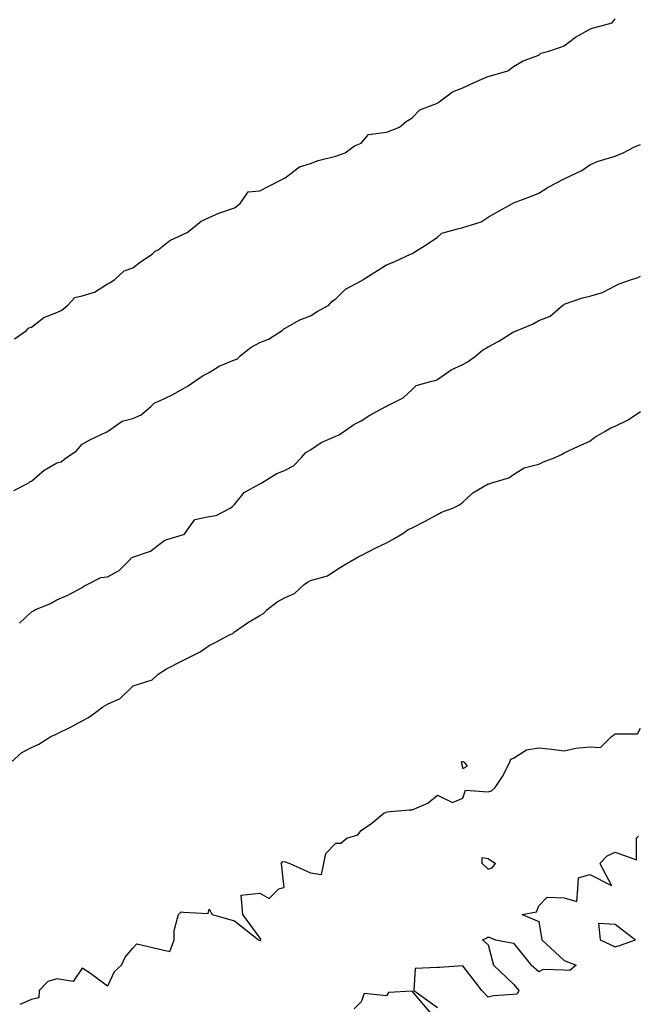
# Model space of a CAD drawing. Header units: inches. Extents: x 158323 to 160611, y 432808 to 437248.
# Tile 99 of 228: x 159425 to 159437, y 436784 to 436804. Entities that reach past the tile are written whole.
import ezdxf

# ---------------------------------------------------------------- set-up
doc = ezdxf.new("R2010")
doc.units = ezdxf.units.IN
doc.header["$MEASUREMENT"] = 0
for name, color, linetype, lineweight in [('Hoogtelijn-bestaand 10.00 M', 7, 'Continuous', 15), ('Hoogtelijn-bestaand 11.00 M', 7, 'Continuous', 15), ('Hoogtelijn-bestaand 12.00 M', 7, 'Continuous', 15), ('Hoogtelijn-bestaand 8.00 M', 7, 'Continuous', 15), ('Hoogtelijn-bestaand 9.00 M', 7, 'Continuous', 15)]:
    doc.layers.add(name, color=color, linetype=linetype, lineweight=lineweight)

msp = doc.modelspace()

# ---------------------------------------------------------------- linework, layer by layer
at = {"layer": 'Hoogtelijn-bestaand 10.00 M', "color": 252, "linetype": 'Continuous', "lineweight": 25}
for p, q in [((159436.75, 436798.63, 10), (159436.83, 436798.67, 10)), ((159436.83, 436798.67, 10), (159437.074, 436798.75, 10)), ((159437.074, 436798.75, 10), (159437.205, 436798.795, 10)), ((159437.205, 436798.795, 10), (159437.25, 436798.817, 10)), ((159436.25, 436798.427, 10), (159436.504, 436798.496, 10)), ((159436.504, 436798.496, 10), (159436.75, 436798.63, 10)), ((159435.75, 436798.266, 10), (159436.108, 436798.392, 10)), ((159436.108, 436798.392, 10), (159436.25, 436798.427, 10)), ((159435.471, 436798.029, 10), (159435.72, 436798.25, 10)), ((159435.72, 436798.25, 10), (159435.74, 436798.26, 10)), ((159435.74, 436798.26, 10), (159435.75, 436798.266, 10)), ((159435.125, 436797.875, 10), (159435.25, 436797.943, 10)), ((159435.25, 436797.943, 10), (159435.471, 436798.029, 10)), ((159434.463, 436797.537, 10), (159434.75, 436797.721, 10)), ((159434.75, 436797.721, 10), (159434.771, 436797.729, 10)), ((159434.771, 436797.729, 10), (159434.818, 436797.75, 10)), ((159434.818, 436797.75, 10), (159435.125, 436797.875, 10)), ((159434.25, 436797.427, 10), (159434.463, 436797.537, 10)), ((159434.008, 436797.25, 10), (159434.136, 436797.364, 10)), ((159434.136, 436797.364, 10), (159434.25, 436797.427, 10)), ((159433.75, 436797.08, 10), (159433.859, 436797.141, 10)), ((159433.859, 436797.141, 10), (159434.008, 436797.25, 10)), ((159433.25, 436796.783, 10), (159433.524, 436796.976, 10)), ((159433.524, 436796.976, 10), (159433.75, 436797.08, 10)), ((159432.833, 436796.667, 10), (159433.138, 436796.75, 10)), ((159433.138, 436796.75, 10), (159433.227, 436796.773, 10)), ((159433.227, 436796.773, 10), (159433.25, 436796.783, 10)), ((159432.575, 436796.425, 10), (159432.75, 436796.587, 10)), ((159432.75, 436796.587, 10), (159432.833, 436796.667, 10)), ((159432.25, 436796.258, 10), (159432.575, 436796.425, 10)), ((159431.916, 436796.084, 10), (159432.235, 436796.25, 10)), ((159432.235, 436796.25, 10), (159432.245, 436796.255, 10)), ((159432.245, 436796.255, 10), (159432.25, 436796.258, 10)), ((159431.602, 436795.898, 10), (159431.75, 436795.972, 10)), ((159431.75, 436795.972, 10), (159431.916, 436796.084, 10)), ((159431.401, 436795.75, 10), (159431.602, 436795.898, 10)), ((159430.96, 436795.54, 10), (159431.25, 436795.668, 10)), ((159431.25, 436795.668, 10), (159431.307, 436795.693, 10)), ((159431.307, 436795.693, 10), (159431.401, 436795.75, 10)), ((159430.657, 436795.343, 10), (159430.75, 436795.398, 10)), ((159430.75, 436795.398, 10), (159430.96, 436795.54, 10)), ((159430.414, 436795.086, 10), (159430.572, 436795.25, 10)), ((159430.572, 436795.25, 10), (159430.657, 436795.343, 10)), ((159430.075, 436794.925, 10), (159430.25, 436794.995, 10)), ((159430.25, 436794.995, 10), (159430.414, 436795.086, 10)), ((159429.79, 436794.75, 10), (159430.075, 436794.925, 10)), ((159429.443, 436794.558, 10), (159429.75, 436794.729, 10)), ((159429.75, 436794.729, 10), (159429.765, 436794.735, 10)), ((159429.765, 436794.735, 10), (159429.79, 436794.75, 10)), ((159429.25, 436794.319, 10), (159429.443, 436794.558, 10)), ((159428.892, 436794.108, 10), (159429.17, 436794.25, 10)), ((159429.17, 436794.25, 10), (159429.216, 436794.284, 10)), ((159429.216, 436794.284, 10), (159429.25, 436794.319, 10)), ((159428.275, 436793.75, 10), (159428.471, 436794.029, 10)), ((159428.471, 436794.029, 10), (159428.75, 436794.083, 10)), ((159428.75, 436794.083, 10), (159428.892, 436794.108, 10)), ((159427.883, 436793.617, 10), (159428.25, 436793.73, 10)), ((159428.25, 436793.73, 10), (159428.264, 436793.736, 10)), ((159428.264, 436793.736, 10), (159428.275, 436793.75, 10)), ((159427.595, 436793.405, 10), (159427.75, 436793.52, 10)), ((159427.75, 436793.52, 10), (159427.883, 436793.617, 10)), ((159426.979, 436793.021, 10), (159427.209, 436793.25, 10)), ((159427.209, 436793.25, 10), (159427.224, 436793.276, 10)), ((159427.224, 436793.276, 10), (159427.25, 436793.286, 10)), ((159427.25, 436793.286, 10), (159427.595, 436793.405, 10)), ((159426.363, 436792.75, 10), (159426.616, 436792.884, 10)), ((159426.616, 436792.884, 10), (159426.75, 436792.898, 10)), ((159426.75, 436792.898, 10), (159426.979, 436793.021, 10)), ((159425.966, 436792.534, 10), (159426.25, 436792.688, 10)), ((159426.25, 436792.688, 10), (159426.287, 436792.713, 10)), ((159426.287, 436792.713, 10), (159426.363, 436792.75, 10)), ((159425.75, 436792.444, 10), (159425.966, 436792.534, 10)), ((159425.317, 436792.25, 10), (159425.628, 436792.372, 10)), ((159425.628, 436792.372, 10), (159425.75, 436792.444, 10)), ((159425.015, 436791.985, 10), (159425.25, 436792.208, 10)), ((159425.25, 436792.208, 10), (159425.276, 436792.224, 10)), ((159425.276, 436792.224, 10), (159425.317, 436792.25, 10))]:
    msp.add_line(p, q, dxfattribs=at)
at = {"layer": 'Hoogtelijn-bestaand 11.00 M', "color": 252, "linetype": 'Continuous', "lineweight": 25}
for p, q in [((159437.01, 436795.99, 11), (159437.25, 436796.151, 11)), ((159436.75, 436795.866, 11), (159437.01, 436795.99, 11)), ((159436.536, 436795.75, 11), (159436.667, 436795.833, 11)), ((159436.667, 436795.833, 11), (159436.75, 436795.866, 11)), ((159436.029, 436795.471, 11), (159436.25, 436795.568, 11)), ((159436.25, 436795.568, 11), (159436.349, 436795.651, 11)), ((159436.349, 436795.651, 11), (159436.536, 436795.75, 11)), ((159435.75, 436795.338, 11), (159436.029, 436795.471, 11)), ((159435.337, 436795.163, 11), (159435.57, 436795.25, 11)), ((159435.57, 436795.25, 11), (159435.694, 436795.306, 11)), ((159435.694, 436795.306, 11), (159435.75, 436795.338, 11)), ((159434.75, 436794.913, 11), (159434.956, 436795.044, 11)), ((159434.956, 436795.044, 11), (159435.25, 436795.118, 11)), ((159435.25, 436795.118, 11), (159435.337, 436795.163, 11)), ((159434.323, 436794.75, 11), (159434.655, 436794.845, 11)), ((159434.655, 436794.845, 11), (159434.75, 436794.913, 11)), ((159433.946, 436794.554, 11), (159434.25, 436794.726, 11)), ((159434.25, 436794.726, 11), (159434.268, 436794.732, 11)), ((159434.268, 436794.732, 11), (159434.323, 436794.75, 11)), ((159433.75, 436794.365, 11), (159433.946, 436794.554, 11)), ((159433.331, 436794.17, 11), (159433.553, 436794.25, 11)), ((159433.553, 436794.25, 11), (159433.684, 436794.316, 11)), ((159433.684, 436794.316, 11), (159433.75, 436794.365, 11)), ((159433.007, 436793.993, 11), (159433.25, 436794.126, 11)), ((159433.25, 436794.126, 11), (159433.331, 436794.17, 11)), ((159432.566, 436793.75, 11), (159432.672, 436793.828, 11)), ((159432.672, 436793.828, 11), (159432.75, 436793.86, 11)), ((159432.75, 436793.86, 11), (159433.007, 436793.993, 11)), ((159432.25, 436793.57, 11), (159432.368, 436793.632, 11)), ((159432.368, 436793.632, 11), (159432.566, 436793.75, 11)), ((159431.75, 436793.317, 11), (159432.034, 436793.466, 11)), ((159432.034, 436793.466, 11), (159432.25, 436793.57, 11)), ((159431.389, 436793.111, 11), (159431.625, 436793.25, 11)), ((159431.625, 436793.25, 11), (159431.703, 436793.297, 11)), ((159431.703, 436793.297, 11), (159431.75, 436793.317, 11)), ((159431.25, 436793.027, 11), (159431.389, 436793.111, 11)), ((159430.75, 436792.826, 11), (159431.082, 436792.919, 11)), ((159431.082, 436792.919, 11), (159431.25, 436793.027, 11)), ((159430.435, 436792.566, 11), (159430.633, 436792.75, 11)), ((159430.633, 436792.75, 11), (159430.701, 436792.799, 11)), ((159430.701, 436792.799, 11), (159430.75, 436792.826, 11)), ((159430.092, 436792.408, 11), (159430.25, 436792.488, 11)), ((159430.25, 436792.488, 11), (159430.435, 436792.566, 11)), ((159429.892, 436792.25, 11), (159430.092, 436792.408, 11)), ((159429.508, 436791.992, 11), (159429.75, 436792.135, 11)), ((159429.75, 436792.135, 11), (159429.824, 436792.176, 11)), ((159429.824, 436792.176, 11), (159429.892, 436792.25, 11)), ((159429.25, 436791.812, 11), (159429.508, 436791.992, 11)), ((159428.887, 436791.613, 11), (159429.138, 436791.75, 11)), ((159429.138, 436791.75, 11), (159429.218, 436791.782, 11)), ((159429.218, 436791.782, 11), (159429.25, 436791.812, 11)), ((159428.579, 436791.421, 11), (159428.75, 436791.547, 11)), ((159428.75, 436791.547, 11), (159428.887, 436791.613, 11)), ((159428.25, 436791.258, 11), (159428.579, 436791.421, 11)), ((159427.915, 436791.085, 11), (159428.233, 436791.25, 11)), ((159428.233, 436791.25, 11), (159428.245, 436791.255, 11)), ((159428.245, 436791.255, 11), (159428.25, 436791.258, 11)), ((159427.628, 436790.872, 11), (159427.75, 436790.982, 11)), ((159427.75, 436790.982, 11), (159427.915, 436791.085, 11)), ((159426.998, 436790.502, 11), (159427.25, 436790.747, 11)), ((159427.25, 436790.747, 11), (159427.252, 436790.748, 11)), ((159427.252, 436790.748, 11), (159427.257, 436790.75, 11)), ((159427.257, 436790.75, 11), (159427.628, 436790.872, 11)), ((159426.549, 436790.25, 11), (159426.661, 436790.339, 11)), ((159426.661, 436790.339, 11), (159426.75, 436790.39, 11)), ((159426.75, 436790.39, 11), (159426.998, 436790.502, 11)), ((159426.376, 436790.124, 11), (159426.549, 436790.25, 11)), ((159425.75, 436789.805, 11), (159426.048, 436789.952, 11)), ((159426.048, 436789.952, 11), (159426.25, 436790.061, 11)), ((159426.25, 436790.061, 11), (159426.376, 436790.124, 11)), ((159425.397, 436789.603, 11), (159425.636, 436789.75, 11)), ((159425.636, 436789.75, 11), (159425.713, 436789.787, 11)), ((159425.713, 436789.787, 11), (159425.75, 436789.805, 11)), ((159425.25, 436789.534, 11), (159425.397, 436789.603, 11)), ((159424.851, 436789.25, 11), (159425.06, 436789.44, 11)), ((159425.06, 436789.44, 11), (159425.25, 436789.534, 11))]:
    msp.add_line(p, q, dxfattribs=at)
at = {"layer": 'Hoogtelijn-bestaand 12.00 M', "color": 252, "linetype": 'Continuous', "lineweight": 25}
for p, q in [((159436.464, 436789.536, 12), (159436.679, 436789.75, 12)), ((159436.679, 436789.75, 12), (159436.72, 436789.78, 12)), ((159436.72, 436789.78, 12), (159436.75, 436789.805, 12)), ((159436.75, 436789.805, 12), (159437.195, 436789.805, 12)), ((159437.195, 436789.805, 12), (159437.25, 436789.917, 12)), ((159434.75, 436789.329, 12), (159435.008, 436789.492, 12)), ((159435.008, 436789.492, 12), (159435.25, 436789.528, 12)), ((159435.25, 436789.528, 12), (159435.5, 436789.5, 12)), ((159435.5, 436789.5, 12), (159435.75, 436789.472, 12)), ((159435.75, 436789.472, 12), (159435.977, 436789.523, 12)), ((159435.977, 436789.523, 12), (159436.25, 436789.55, 12)), ((159436.25, 436789.55, 12), (159436.464, 436789.536, 12)), ((159433.719, 436789.25, 12), (159433.739, 436789.261, 12)), ((159433.719, 436789.25, 12), (159433.75, 436789.125, 12)), ((159433.739, 436789.261, 12), (159433.75, 436789.262, 12)), ((159433.75, 436789.262, 12), (159433.778, 436789.25, 12)), ((159433.75, 436789.125, 12), (159433.833, 436789.167, 12)), ((159433.778, 436789.25, 12), (159433.833, 436789.167, 12)), ((159434.533, 436788.967, 12), (159434.675, 436789.25, 12)), ((159434.675, 436789.25, 12), (159434.696, 436789.304, 12)), ((159434.696, 436789.304, 12), (159434.75, 436789.329, 12)), ((159434.389, 436788.75, 12), (159434.533, 436788.967, 12)), ((159433.061, 436788.439, 12), (159433.25, 436788.6, 12)), ((159433.25, 436788.6, 12), (159433.55, 436788.45, 12)), ((159433.75, 436788.536, 12), (159433.805, 436788.695, 12)), ((159433.805, 436788.695, 12), (159434.25, 436788.664, 12)), ((159434.25, 436788.664, 12), (159434.316, 436788.684, 12)), ((159434.316, 436788.684, 12), (159434.389, 436788.75, 12)), ((159432.75, 436788.308, 12), (159433.061, 436788.439, 12)), ((159433.55, 436788.45, 12), (159433.75, 436788.536, 12)), ((159431.955, 436788.045, 12), (159432.2, 436788.25, 12)), ((159431.955, 436788.045, 12), (159432.2, 436788.25, 12)), ((159432.2, 436788.25, 12), (159432.241, 436788.259, 12)), ((159432.241, 436788.259, 12), (159432.25, 436788.271, 12)), ((159432.25, 436788.271, 12), (159432.692, 436788.308, 12)), ((159432.692, 436788.308, 12), (159432.75, 436788.308, 12)), ((159431.75, 436787.904, 12), (159431.955, 436788.045, 12)), ((159431.75, 436787.904, 12), (159431.955, 436788.045, 12)), ((159431.464, 436787.75, 12), (159431.681, 436787.819, 12)), ((159431.464, 436787.75, 12), (159431.681, 436787.819, 12)), ((159431.681, 436787.819, 12), (159431.75, 436787.904, 12)), ((159431.681, 436787.819, 12), (159431.75, 436787.904, 12)), ((159431.05, 436787.45, 12), (159431.25, 436787.65, 12)), ((159431.05, 436787.45, 12), (159431.25, 436787.65, 12)), ((159431.25, 436787.65, 12), (159431.35, 436787.65, 12)), ((159431.25, 436787.65, 12), (159431.35, 436787.65, 12)), ((159431.35, 436787.65, 12), (159431.464, 436787.75, 12)), ((159431.35, 436787.65, 12), (159431.464, 436787.75, 12)), ((159437.173, 436787.75, 12), (159437.211, 436787.789, 12)), ((159437.173, 436787.75, 12), (159437.211, 436787.789, 12)), ((159437.173, 436787.327, 12), (159437.173, 436787.75, 12)), ((159437.173, 436787.327, 12), (159437.173, 436787.75, 12)), ((159431.01, 436787.25, 12), (159431.05, 436787.45, 12)), ((159431.01, 436787.25, 12), (159431.05, 436787.45, 12)), ((159436.595, 436787.405, 12), (159436.75, 436787.475, 12)), ((159436.595, 436787.405, 12), (159436.75, 436787.475, 12)), ((159436.75, 436787.475, 12), (159437.173, 436787.327, 12)), ((159436.75, 436787.475, 12), (159437.173, 436787.327, 12)), ((159430.171, 436787.25, 12), (159430.207, 436787.293, 12)), ((159430.171, 436787.25, 12), (159430.207, 436787.293, 12)), ((159430.171, 436787.25, 12), (159430.221, 436786.779, 12)), ((159430.171, 436787.25, 12), (159430.221, 436786.779, 12)), ((159430.207, 436787.293, 12), (159430.25, 436787.284, 12)), ((159430.207, 436787.293, 12), (159430.25, 436787.284, 12)), ((159430.25, 436787.284, 12), (159430.344, 436787.25, 12)), ((159430.25, 436787.284, 12), (159430.344, 436787.25, 12)), ((159430.344, 436787.25, 12), (159430.75, 436787.07, 12)), ((159430.344, 436787.25, 12), (159430.75, 436787.07, 12)), ((159430.967, 436787.033, 12), (159431.01, 436787.25, 12)), ((159430.967, 436787.033, 12), (159431.01, 436787.25, 12)), ((159434.129, 436787.25, 12), (159434.133, 436787.367, 12)), ((159434.129, 436787.25, 12), (159434.133, 436787.367, 12)), ((159434.129, 436787.25, 12), (159434.25, 436787.141, 12)), ((159434.129, 436787.25, 12), (159434.25, 436787.141, 12)), ((159434.133, 436787.367, 12), (159434.25, 436787.347, 12)), ((159434.133, 436787.367, 12), (159434.25, 436787.347, 12)), ((159434.25, 436787.347, 12), (159434.396, 436787.25, 12)), ((159434.25, 436787.347, 12), (159434.396, 436787.25, 12)), ((159434.331, 436787.169, 12), (159434.396, 436787.25, 12)), ((159434.331, 436787.169, 12), (159434.396, 436787.25, 12)), ((159436.45, 436787.25, 12), (159436.595, 436787.405, 12)), ((159436.45, 436787.25, 12), (159436.595, 436787.405, 12)), ((159436.45, 436787.25, 12), (159436.679, 436786.821, 12)), ((159436.45, 436787.25, 12), (159436.679, 436786.821, 12)), ((159430.75, 436787.07, 12), (159430.967, 436787.033, 12)), ((159430.75, 436787.07, 12), (159430.967, 436787.033, 12)), ((159434.25, 436787.141, 12), (159434.331, 436787.169, 12)), ((159434.25, 436787.141, 12), (159434.331, 436787.169, 12)), ((159436.028, 436786.972, 12), (159436.25, 436787.036, 12)), ((159436.028, 436786.972, 12), (159436.25, 436787.036, 12)), ((159436.25, 436787.036, 12), (159436.679, 436786.821, 12)), ((159436.25, 436787.036, 12), (159436.679, 436786.821, 12)), ((159436.015, 436786.75, 12), (159436.028, 436786.972, 12)), ((159436.015, 436786.75, 12), (159436.028, 436786.972, 12)), ((159429.375, 436786.625, 12), (159429.75, 436786.667, 12)), ((159429.375, 436786.625, 12), (159429.75, 436786.667, 12)), ((159429.75, 436786.667, 12), (159429.938, 436786.562, 12)), ((159429.75, 436786.667, 12), (159429.938, 436786.562, 12)), ((159429.938, 436786.562, 12), (159430.125, 436786.75, 12)), ((159429.938, 436786.562, 12), (159430.125, 436786.75, 12)), ((159430.125, 436786.75, 12), (159430.221, 436786.779, 12)), ((159430.125, 436786.75, 12), (159430.221, 436786.779, 12)), ((159436, 436786.5, 12), (159436.015, 436786.75, 12)), ((159436, 436786.5, 12), (159436.015, 436786.75, 12)), ((159429.375, 436786.625, 12), (159429.409, 436786.25, 12)), ((159429.375, 436786.625, 12), (159429.409, 436786.25, 12)), ((159435.25, 436786.417, 12), (159435.41, 436786.59, 12)), ((159435.25, 436786.417, 12), (159435.41, 436786.59, 12)), ((159435.41, 436786.59, 12), (159435.75, 436786.577, 12)), ((159435.41, 436786.59, 12), (159435.75, 436786.577, 12)), ((159435.75, 436786.577, 12), (159436, 436786.5, 12)), ((159435.75, 436786.577, 12), (159436, 436786.5, 12)), ((159428.15, 436786.25, 12), (159428.2, 436786.3, 12)), ((159428.15, 436786.25, 12), (159428.2, 436786.3, 12)), ((159428.2, 436786.3, 12), (159428.25, 436786.292, 12)), ((159428.2, 436786.3, 12), (159428.25, 436786.292, 12)), ((159428.25, 436786.292, 12), (159428.735, 436786.265, 12)), ((159428.25, 436786.292, 12), (159428.735, 436786.265, 12)), ((159428.735, 436786.265, 12), (159428.75, 436786.35, 12)), ((159428.735, 436786.265, 12), (159428.75, 436786.35, 12)), ((159428.75, 436786.35, 12), (159428.812, 436786.25, 12)), ((159428.75, 436786.35, 12), (159428.812, 436786.25, 12)), ((159434.917, 436786.25, 12), (159435.2, 436786.3, 12)), ((159434.917, 436786.25, 12), (159435.2, 436786.3, 12)), ((159435.2, 436786.3, 12), (159435.25, 436786.417, 12)), ((159435.2, 436786.3, 12), (159435.25, 436786.417, 12)), ((159428.066, 436785.934, 12), (159428.15, 436786.25, 12)), ((159428.066, 436785.934, 12), (159428.15, 436786.25, 12)), ((159428.812, 436786.25, 12), (159429.25, 436786.125, 12)), ((159428.812, 436786.25, 12), (159429.25, 436786.125, 12)), ((159429.25, 436786.125, 12), (159429.727, 436785.75, 12)), ((159429.25, 436786.125, 12), (159429.727, 436785.75, 12)), ((159429.409, 436786.25, 12), (159429.75, 436785.781, 12)), ((159429.409, 436786.25, 12), (159429.75, 436785.781, 12)), ((159434.917, 436786.25, 12), (159435.25, 436786.107, 12)), ((159434.917, 436786.25, 12), (159435.25, 436786.107, 12)), ((159435.25, 436786.107, 12), (159435.309, 436785.75, 12)), ((159435.25, 436786.107, 12), (159435.309, 436785.75, 12)), ((159436.423, 436786.077, 12), (159436.75, 436786.054, 12)), ((159436.423, 436786.077, 12), (159436.457, 436785.75, 12)), ((159436.423, 436786.077, 12), (159436.457, 436785.75, 12)), ((159436.423, 436786.077, 12), (159436.75, 436786.054, 12)), ((159428.066, 436785.75, 12), (159428.066, 436785.934, 12)), ((159428.066, 436785.75, 12), (159428.066, 436785.934, 12)), ((159436.75, 436786.054, 12), (159437.155, 436785.75, 12)), ((159436.75, 436786.054, 12), (159437.155, 436785.75, 12)), ((159427.981, 436785.519, 12), (159428.066, 436785.75, 12)), ((159427.981, 436785.519, 12), (159428.066, 436785.75, 12)), ((159429.727, 436785.75, 12), (159429.75, 436785.732, 12)), ((159429.727, 436785.75, 12), (159429.75, 436785.732, 12)), ((159429.75, 436785.781, 12), (159429.77, 436785.75, 12)), ((159429.75, 436785.781, 12), (159429.77, 436785.75, 12)), ((159429.75, 436785.732, 12), (159429.762, 436785.738, 12)), ((159429.75, 436785.732, 12), (159429.762, 436785.738, 12)), ((159429.762, 436785.738, 12), (159429.77, 436785.75, 12)), ((159429.762, 436785.738, 12), (159429.77, 436785.75, 12)), ((159434.139, 436785.75, 12), (159434.22, 436785.78, 12)), ((159434.139, 436785.75, 12), (159434.22, 436785.78, 12)), ((159434.139, 436785.75, 12), (159434.25, 436785.65, 12)), ((159434.139, 436785.75, 12), (159434.25, 436785.65, 12)), ((159434.22, 436785.78, 12), (159434.25, 436785.809, 12)), ((159434.22, 436785.78, 12), (159434.25, 436785.809, 12)), ((159434.25, 436785.809, 12), (159434.393, 436785.75, 12)), ((159434.25, 436785.809, 12), (159434.393, 436785.75, 12)), ((159434.393, 436785.75, 12), (159434.75, 436785.68, 12)), ((159434.393, 436785.75, 12), (159434.75, 436785.68, 12)), ((159434.75, 436785.68, 12), (159435.094, 436785.25, 12)), ((159434.75, 436785.68, 12), (159435.094, 436785.25, 12)), ((159435.309, 436785.75, 12), (159435.75, 436785.338, 12)), ((159435.309, 436785.75, 12), (159435.75, 436785.338, 12)), ((159436.457, 436785.75, 12), (159436.75, 436785.611, 12)), ((159436.457, 436785.75, 12), (159436.75, 436785.611, 12)), ((159436.856, 436785.644, 12), (159437.155, 436785.75, 12)), ((159436.856, 436785.644, 12), (159437.155, 436785.75, 12)), ((159427.096, 436785.404, 12), (159427.25, 436785.583, 12)), ((159427.096, 436785.404, 12), (159427.25, 436785.583, 12)), ((159427.25, 436785.583, 12), (159427.33, 436785.67, 12)), ((159427.25, 436785.583, 12), (159427.33, 436785.67, 12)), ((159427.33, 436785.67, 12), (159427.75, 436785.568, 12)), ((159427.33, 436785.67, 12), (159427.75, 436785.568, 12)), ((159427.75, 436785.568, 12), (159427.981, 436785.519, 12)), ((159427.75, 436785.568, 12), (159427.981, 436785.519, 12)), ((159434.25, 436785.65, 12), (159434.352, 436785.25, 12)), ((159434.25, 436785.65, 12), (159434.352, 436785.25, 12)), ((159436.75, 436785.611, 12), (159436.856, 436785.644, 12)), ((159436.75, 436785.611, 12), (159436.856, 436785.644, 12)), ((159427.028, 436785.25, 12), (159427.096, 436785.404, 12)), ((159427.028, 436785.25, 12), (159427.096, 436785.404, 12)), ((159435.75, 436785.338, 12), (159435.985, 436785.25, 12)), ((159435.75, 436785.338, 12), (159435.985, 436785.25, 12))]:
    msp.add_line(p, q, dxfattribs=at)
for points in [[(159427.028, 436785.25, 12), (159426.882, 436785.119, 12), (159426.75, 436784.833, 12), (159426.417, 436785.083, 12), (159426.25, 436785.188, 12), (159426.075, 436784.925, 12), (159425.75, 436784.979, 12), (159425.573, 436784.927, 12), (159425.406, 436784.75, 12), (159425.397, 436784.603, 12), (159425.25, 436784.571, 12), (159425.025, 436784.475, 12)], [(159434.352, 436785.25, 12), (159434.75, 436784.872, 12), (159434.854, 436784.75, 12), (159434.82, 436784.68, 12), (159434.75, 436784.671, 12), (159434.354, 436784.646, 12), (159434.25, 436784.618, 12), (159434.123, 436784.75, 12), (159433.75, 436785.238, 12), (159433.294, 436785.206, 12), (159433.25, 436785.206, 12), (159432.814, 436785.186, 12), (159432.784, 436784.75, 12), (159433.25, 436784.414, 12)], [(159435.985, 436785.25, 12), (159435.86, 436785.141, 12), (159435.75, 436785.154, 12), (159435.336, 436785.164, 12), (159435.25, 436785.115, 12), (159435.094, 436785.25, 12)], [(159433.168, 436784.25, 12), (159432.75, 436784.736, 12), (159432.286, 436784.714, 12), (159432.25, 436784.645, 12), (159431.809, 436784.691, 12), (159431.75, 436784.528, 12), (159431.611, 436784.389, 12)]]:
    msp.add_polyline3d(points, dxfattribs=at)
at = {"layer": 'Hoogtelijn-bestaand 8.00 M', "color": 252, "linetype": 'Continuous', "lineweight": 25}
for p, q in [((159436.296, 436803.704, 8), (159436.479, 436803.75, 8)), ((159436.479, 436803.75, 8), (159436.691, 436803.81, 8)), ((159436.691, 436803.81, 8), (159436.75, 436803.885, 8)), ((159435.75, 436803.352, 8), (159435.972, 436803.528, 8)), ((159435.972, 436803.528, 8), (159436.25, 436803.683, 8)), ((159436.25, 436803.683, 8), (159436.296, 436803.704, 8)), ((159435.448, 436803.25, 8), (159435.674, 436803.326, 8)), ((159435.674, 436803.326, 8), (159435.75, 436803.352, 8)), ((159434.942, 436803.058, 8), (159435.25, 436803.172, 8)), ((159435.25, 436803.172, 8), (159435.29, 436803.21, 8)), ((159435.29, 436803.21, 8), (159435.448, 436803.25, 8)), ((159434.635, 436802.865, 8), (159434.75, 436802.948, 8)), ((159434.75, 436802.948, 8), (159434.942, 436803.058, 8)), ((159433.901, 436802.599, 8), (159434.244, 436802.75, 8)), ((159434.244, 436802.75, 8), (159434.248, 436802.752, 8)), ((159434.248, 436802.752, 8), (159434.25, 436802.753, 8)), ((159434.25, 436802.753, 8), (159434.635, 436802.865, 8)), ((159433.75, 436802.528, 8), (159433.901, 436802.599, 8)), ((159433.285, 436802.25, 8), (159433.55, 436802.45, 8)), ((159433.55, 436802.45, 8), (159433.75, 436802.528, 8)), ((159432.904, 436802.096, 8), (159433.25, 436802.228, 8)), ((159433.25, 436802.228, 8), (159433.262, 436802.238, 8)), ((159433.262, 436802.238, 8), (159433.285, 436802.25, 8)), ((159432.75, 436801.94, 8), (159432.904, 436802.096, 8)), ((159432.5, 436801.75, 8), (159432.636, 436801.864, 8)), ((159432.636, 436801.864, 8), (159432.75, 436801.94, 8)), ((159431.75, 436801.438, 8), (159431.89, 436801.61, 8)), ((159431.89, 436801.61, 8), (159432.25, 436801.656, 8)), ((159432.25, 436801.656, 8), (159432.321, 436801.679, 8)), ((159432.321, 436801.679, 8), (159432.5, 436801.75, 8)), ((159431.43, 436801.25, 8), (159431.615, 436801.386, 8)), ((159431.615, 436801.386, 8), (159431.75, 436801.438, 8)), ((159431.25, 436801.182, 8), (159431.299, 436801.201, 8)), ((159431.299, 436801.201, 8), (159431.43, 436801.25, 8)), ((159430.531, 436800.969, 8), (159430.75, 436801.037, 8)), ((159430.75, 436801.037, 8), (159430.901, 436801.1, 8)), ((159430.901, 436801.1, 8), (159431.25, 436801.182, 8)), ((159430.25, 436800.758, 8), (159430.531, 436800.969, 8)), ((159429.914, 436800.587, 8), (159430.24, 436800.75, 8)), ((159430.24, 436800.75, 8), (159430.245, 436800.755, 8)), ((159430.245, 436800.755, 8), (159430.25, 436800.758, 8)), ((159429.366, 436800.25, 8), (159429.519, 436800.481, 8)), ((159429.519, 436800.481, 8), (159429.75, 436800.499, 8)), ((159429.75, 436800.499, 8), (159429.914, 436800.587, 8)), ((159429.301, 436800.199, 8), (159429.366, 436800.25, 8)), ((159428.75, 436799.972, 8), (159428.944, 436800.057, 8)), ((159428.944, 436800.057, 8), (159429.25, 436800.164, 8)), ((159429.25, 436800.164, 8), (159429.301, 436800.199, 8)), ((159428.409, 436799.75, 8), (159428.595, 436799.905, 8)), ((159428.595, 436799.905, 8), (159428.75, 436799.972, 8)), ((159427.98, 436799.52, 8), (159428.25, 436799.649, 8)), ((159428.25, 436799.649, 8), (159428.318, 436799.682, 8)), ((159428.318, 436799.682, 8), (159428.409, 436799.75, 8)), ((159427.75, 436799.34, 8), (159427.98, 436799.52, 8)), ((159427.398, 436799.102, 8), (159427.629, 436799.25, 8)), ((159427.629, 436799.25, 8), (159427.688, 436799.312, 8)), ((159427.688, 436799.312, 8), (159427.75, 436799.34, 8)), ((159427.25, 436798.985, 8), (159427.398, 436799.102, 8)), ((159426.894, 436798.75, 8), (159427.078, 436798.922, 8)), ((159427.078, 436798.922, 8), (159427.25, 436798.985, 8)), ((159426.495, 436798.505, 8), (159426.75, 436798.668, 8)), ((159426.75, 436798.668, 8), (159426.805, 436798.695, 8)), ((159426.805, 436798.695, 8), (159426.894, 436798.75, 8)), ((159426.25, 436798.434, 8), (159426.495, 436798.505, 8)), ((159425.966, 436798.25, 8), (159426.104, 436798.396, 8)), ((159426.104, 436798.396, 8), (159426.25, 436798.434, 8)), ((159425.494, 436798.006, 8), (159425.75, 436798.106, 8)), ((159425.75, 436798.106, 8), (159425.853, 436798.147, 8)), ((159425.853, 436798.147, 8), (159425.966, 436798.25, 8)), ((159425.25, 436797.814, 8), (159425.494, 436798.006, 8)), ((159424.915, 436797.585, 8), (159425.154, 436797.75, 8)), ((159425.154, 436797.75, 8), (159425.201, 436797.799, 8)), ((159425.201, 436797.799, 8), (159425.25, 436797.814, 8))]:
    msp.add_line(p, q, dxfattribs=at)
at = {"layer": 'Hoogtelijn-bestaand 9.00 M', "color": 252, "linetype": 'Continuous', "lineweight": 25}
for p, q in [((159437.131, 436801.369, 9), (159437.25, 436801.409, 9)), ((159436.75, 436801.179, 9), (159436.795, 436801.205, 9)), ((159436.795, 436801.205, 9), (159436.912, 436801.25, 9)), ((159436.912, 436801.25, 9), (159437.131, 436801.369, 9)), ((159436.097, 436800.903, 9), (159436.25, 436801.013, 9)), ((159436.25, 436801.013, 9), (159436.416, 436801.084, 9)), ((159436.416, 436801.084, 9), (159436.75, 436801.179, 9)), ((159435.772, 436800.75, 9), (159436.097, 436800.903, 9)), ((159435.43, 436800.57, 9), (159435.75, 436800.738, 9)), ((159435.75, 436800.738, 9), (159435.759, 436800.741, 9)), ((159435.759, 436800.741, 9), (159435.772, 436800.75, 9)), ((159435.105, 436800.395, 9), (159435.25, 436800.455, 9)), ((159435.25, 436800.455, 9), (159435.43, 436800.57, 9)), ((159434.422, 436800.078, 9), (159434.732, 436800.25, 9)), ((159434.732, 436800.25, 9), (159434.744, 436800.257, 9)), ((159434.744, 436800.257, 9), (159434.75, 436800.26, 9)), ((159434.75, 436800.26, 9), (159435.105, 436800.395, 9)), ((159434.25, 436799.982, 9), (159434.422, 436800.078, 9)), ((159433.75, 436799.776, 9), (159434.11, 436799.89, 9)), ((159434.11, 436799.89, 9), (159434.25, 436799.982, 9)), ((159433.25, 436799.588, 9), (159433.337, 436799.663, 9)), ((159433.337, 436799.663, 9), (159433.643, 436799.75, 9)), ((159433.643, 436799.75, 9), (159433.729, 436799.771, 9)), ((159433.729, 436799.771, 9), (159433.75, 436799.776, 9)), ((159432.75, 436799.266, 9), (159433.05, 436799.45, 9)), ((159433.05, 436799.45, 9), (159433.25, 436799.588, 9)), ((159432.396, 436799.104, 9), (159432.722, 436799.25, 9)), ((159432.722, 436799.25, 9), (159432.742, 436799.258, 9)), ((159432.742, 436799.258, 9), (159432.75, 436799.266, 9)), ((159432.25, 436799.044, 9), (159432.396, 436799.104, 9)), ((159431.785, 436798.75, 9), (159432.067, 436798.933, 9)), ((159432.067, 436798.933, 9), (159432.25, 436799.044, 9)), ((159431.436, 436798.564, 9), (159431.75, 436798.725, 9)), ((159431.75, 436798.725, 9), (159431.767, 436798.733, 9)), ((159431.767, 436798.733, 9), (159431.785, 436798.75, 9)), ((159431.25, 436798.371, 9), (159431.436, 436798.564, 9)), ((159431.112, 436798.25, 9), (159431.176, 436798.325, 9)), ((159431.176, 436798.325, 9), (159431.25, 436798.371, 9)), ((159430.75, 436798.038, 9), (159430.878, 436798.122, 9)), ((159430.878, 436798.122, 9), (159431.112, 436798.25, 9)), ((159430.25, 436797.793, 9), (159430.542, 436797.958, 9)), ((159430.542, 436797.958, 9), (159430.75, 436798.038, 9)), ((159429.923, 436797.577, 9), (159430.191, 436797.75, 9)), ((159430.191, 436797.75, 9), (159430.221, 436797.779, 9)), ((159430.221, 436797.779, 9), (159430.25, 436797.793, 9)), ((159429.578, 436797.422, 9), (159429.75, 436797.511, 9)), ((159429.75, 436797.511, 9), (159429.923, 436797.577, 9)), ((159429.366, 436797.25, 9), (159429.578, 436797.422, 9)), ((159428.953, 436797.047, 9), (159429.25, 436797.171, 9)), ((159429.25, 436797.171, 9), (159429.312, 436797.188, 9)), ((159429.312, 436797.188, 9), (159429.366, 436797.25, 9)), ((159428.637, 436796.863, 9), (159428.75, 436796.922, 9)), ((159428.75, 436796.922, 9), (159428.953, 436797.047, 9)), ((159428.34, 436796.661, 9), (159428.468, 436796.75, 9)), ((159428.468, 436796.75, 9), (159428.637, 436796.863, 9)), ((159428.021, 436796.479, 9), (159428.25, 436796.605, 9)), ((159428.25, 436796.605, 9), (159428.34, 436796.661, 9)), ((159427.674, 436796.326, 9), (159427.75, 436796.352, 9)), ((159427.75, 436796.352, 9), (159428.021, 436796.479, 9)), ((159427.414, 436796.086, 9), (159427.604, 436796.25, 9)), ((159427.604, 436796.25, 9), (159427.674, 436796.326, 9)), ((159426.75, 436795.757, 9), (159427.039, 436795.961, 9)), ((159427.039, 436795.961, 9), (159427.25, 436796.013, 9)), ((159427.25, 436796.013, 9), (159427.414, 436796.086, 9)), ((159426.25, 436795.509, 9), (159426.402, 436795.598, 9)), ((159426.402, 436795.598, 9), (159426.735, 436795.75, 9)), ((159426.735, 436795.75, 9), (159426.746, 436795.754, 9)), ((159426.746, 436795.754, 9), (159426.75, 436795.757, 9)), ((159426.131, 436795.369, 9), (159426.25, 436795.509, 9)), ((159425.838, 436795.162, 9), (159425.94, 436795.25, 9)), ((159425.94, 436795.25, 9), (159426.131, 436795.369, 9)), ((159425.25, 436794.781, 9), (159425.505, 436794.995, 9)), ((159425.505, 436794.995, 9), (159425.75, 436795.143, 9)), ((159425.75, 436795.143, 9), (159425.838, 436795.162, 9)), ((159424.903, 436794.597, 9), (159425.198, 436794.75, 9)), ((159425.198, 436794.75, 9), (159425.228, 436794.772, 9)), ((159425.228, 436794.772, 9), (159425.25, 436794.781, 9))]:
    msp.add_line(p, q, dxfattribs=at)

doc.saveas('drawing.dxf')
